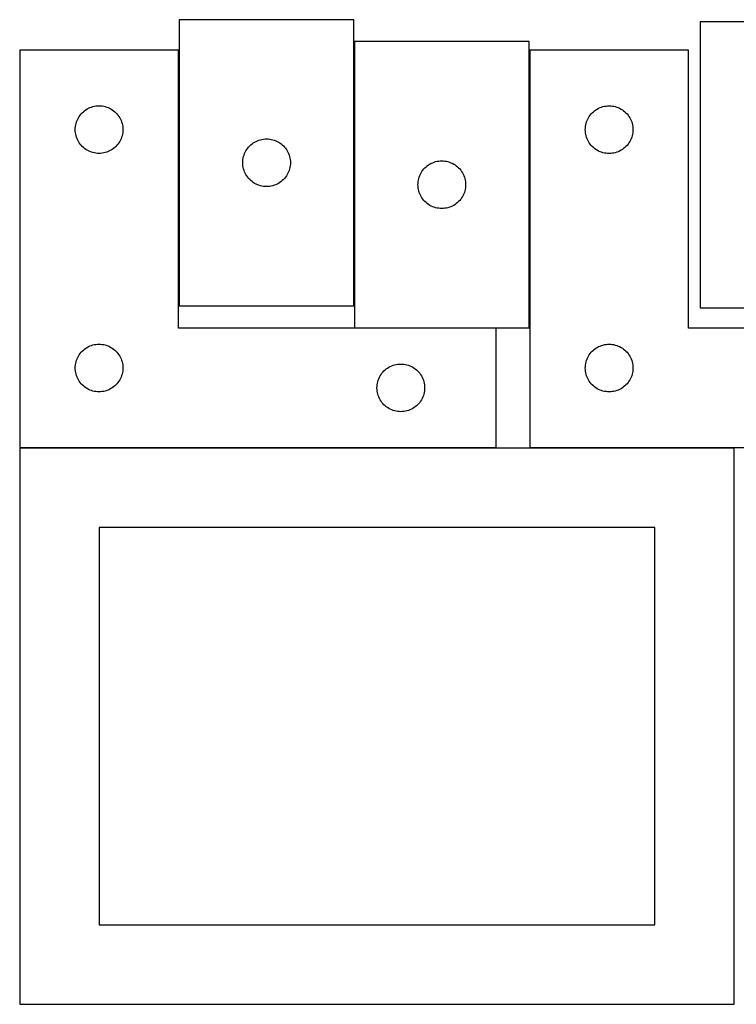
# Model space of a CAD drawing. Header units: millimetres. Extents: x 7 to 1243, y 7 to 2493.
# Tile 8 of 18: x 7 to 277, y 2122 to 2493. Entities that reach past the tile are written whole.
import ezdxf

# ---------------------------------------------------------------- set-up
doc = ezdxf.new("R2010")
doc.units = ezdxf.units.MM
doc.layers.add('COMMON', color=5, linetype='CONTINUOUS', true_color=0x0000ff)
doc.layers.add('CUT', color=7, linetype='CONTINUOUS', true_color=0x000000)

msp = doc.modelspace()

# ---------------------------------------------------------------- linework, layer by layer
at = {"layer": 'COMMON'}
for p, q in [((132.899931, 2385.470276), (132.899931, 2485.17565)), ((132.999931, 2377.075649), (186.520933, 2377.075649))]:
    msp.add_line(p, q, dxfattribs=at)
at = {"layer": 'CUT'}
for p, q in [((66.79993, 2493.470276), (66.79993, 2385.470276)), ((132.79993, 2493.470276), (66.79993, 2493.470276)), ((132.79993, 2385.470276), (132.79993, 2493.470276)), ((329.655648, 2492.702457), (263.655648, 2492.702457)), ((263.655648, 2492.702457), (263.655648, 2384.702457)), ((132.999931, 2485.17565), (132.999931, 2377.17565)), ((198.999931, 2485.17565), (132.999931, 2485.17565)), ((198.999931, 2377.17565), (198.999931, 2485.17565)), ((66.520933, 2481.975649), (6.520933, 2481.975649)), ((6.520933, 2481.975649), (6.520933, 2331.975649)), ((66.520933, 2376.975649), (66.520933, 2481.975649)), ((259.221372, 2481.956118), (199.221372, 2481.956118)), ((199.221372, 2481.956118), (199.221372, 2331.956118)), ((259.221372, 2376.956118), (259.221372, 2481.956118)), ((35.346197, 2460.898653), (35.932304, 2460.95638)), ((35.932304, 2460.95638), (36.520933, 2460.975649)), ((36.520933, 2460.975649), (37.109561, 2460.95638)), ((37.109561, 2460.95638), (37.695668, 2460.898653)), ((228.046636, 2460.879122), (228.632744, 2460.936848)), ((228.632744, 2460.936848), (229.221372, 2460.956118)), ((229.221372, 2460.956118), (229.81, 2460.936848)), ((229.81, 2460.936848), (230.396108, 2460.879122)), ((29.037706, 2456.975781), (29.380752, 2457.454502)), ((29.380752, 2457.454502), (29.754374, 2457.909762)), ((29.754374, 2457.909762), (30.156972, 2458.33961)), ((30.156972, 2458.33961), (30.58682, 2458.742208)), ((30.58682, 2458.742208), (31.04208, 2459.115829)), ((31.04208, 2459.115829), (31.5208, 2459.458876)), ((31.5208, 2459.458876), (32.020933, 2459.769878)), ((32.020933, 2459.769878), (32.540334, 2460.047504)), ((32.540334, 2460.047504), (33.076782, 2460.290565)), ((33.076782, 2460.290565), (33.627977, 2460.498021)), ((33.627977, 2460.498021), (34.191561, 2460.668982)), ((34.191561, 2460.668982), (34.76512, 2460.802717)), ((34.76512, 2460.802717), (35.346197, 2460.898653)), ((37.695668, 2460.898653), (38.276745, 2460.802717)), ((38.276745, 2460.802717), (38.850304, 2460.668982)), ((38.850304, 2460.668982), (39.413888, 2460.498021)), ((39.413888, 2460.498021), (39.965083, 2460.290565)), ((39.965083, 2460.290565), (40.501531, 2460.047504)), ((40.501531, 2460.047504), (41.020933, 2459.769878)), ((41.020933, 2459.769878), (41.521065, 2459.458876)), ((41.521065, 2459.458876), (41.999785, 2459.115829)), ((41.999785, 2459.115829), (42.455045, 2458.742208)), ((42.455045, 2458.742208), (42.884894, 2458.33961)), ((42.884894, 2458.33961), (43.287491, 2457.909762)), ((43.287491, 2457.909762), (43.661113, 2457.454502)), ((43.661113, 2457.454502), (44.004159, 2456.975781)), ((221.738145, 2456.95625), (222.081192, 2457.434971)), ((222.081192, 2457.434971), (222.454814, 2457.89023)), ((222.454814, 2457.89023), (222.857411, 2458.320079)), ((222.857411, 2458.320079), (223.28726, 2458.722676)), ((223.28726, 2458.722676), (223.742519, 2459.096298)), ((223.742519, 2459.096298), (224.22124, 2459.439345)), ((224.22124, 2459.439345), (224.721372, 2459.750347)), ((224.721372, 2459.750347), (225.240774, 2460.027973)), ((225.240774, 2460.027973), (225.777221, 2460.271034)), ((225.777221, 2460.271034), (226.328417, 2460.478489)), ((226.328417, 2460.478489), (226.892001, 2460.649451)), ((226.892001, 2460.649451), (227.465559, 2460.783186)), ((227.465559, 2460.783186), (228.046636, 2460.879122)), ((230.396108, 2460.879122), (230.977185, 2460.783186)), ((230.977185, 2460.783186), (231.550743, 2460.649451)), ((231.550743, 2460.649451), (232.114327, 2460.478489)), ((232.114327, 2460.478489), (232.665523, 2460.271034)), ((232.665523, 2460.271034), (233.20197, 2460.027973)), ((233.20197, 2460.027973), (233.721372, 2459.750347)), ((233.721372, 2459.750347), (234.221504, 2459.439345)), ((234.221504, 2459.439345), (234.700225, 2459.096298)), ((234.700225, 2459.096298), (235.155484, 2458.722676)), ((235.155484, 2458.722676), (235.585333, 2458.320079)), ((235.585333, 2458.320079), (235.98793, 2457.89023)), ((235.98793, 2457.89023), (236.361552, 2457.434971)), ((236.361552, 2457.434971), (236.704599, 2456.95625)), ((27.597929, 2453.150385), (27.693865, 2453.731462)), ((27.693865, 2453.731462), (27.8276, 2454.305021)), ((27.8276, 2454.305021), (27.998561, 2454.868605)), ((27.998561, 2454.868605), (28.206017, 2455.4198)), ((28.206017, 2455.4198), (28.449078, 2455.956248)), ((28.449078, 2455.956248), (28.726704, 2456.475649)), ((28.726704, 2456.475649), (29.037706, 2456.975781)), ((44.004159, 2456.975781), (44.315161, 2456.475649)), ((44.315161, 2456.475649), (44.592787, 2455.956248)), ((44.592787, 2455.956248), (44.835848, 2455.4198)), ((44.835848, 2455.4198), (45.043304, 2454.868605)), ((45.043304, 2454.868605), (45.214265, 2454.305021)), ((45.214265, 2454.305021), (45.348, 2453.731462)), ((45.348, 2453.731462), (45.443936, 2453.150385)), ((220.298368, 2453.130854), (220.394304, 2453.711931)), ((220.394304, 2453.711931), (220.52804, 2454.28549)), ((220.52804, 2454.28549), (220.699001, 2454.849073)), ((220.699001, 2454.849073), (220.906456, 2455.400269)), ((220.906456, 2455.400269), (221.149517, 2455.936716)), ((221.149517, 2455.936716), (221.427143, 2456.456118)), ((221.427143, 2456.456118), (221.738145, 2456.95625)), ((236.704599, 2456.95625), (237.015601, 2456.456118)), ((237.015601, 2456.456118), (237.293227, 2455.936716)), ((237.293227, 2455.936716), (237.536288, 2455.400269)), ((237.536288, 2455.400269), (237.743743, 2454.849073)), ((237.743743, 2454.849073), (237.914704, 2454.28549)), ((237.914704, 2454.28549), (238.04844, 2453.711931)), ((238.04844, 2453.711931), (238.144376, 2453.130854)), ((27.520933, 2451.975649), (27.540202, 2452.564278)), ((27.540202, 2451.387021), (27.520933, 2451.975649)), ((27.540202, 2452.564278), (27.597929, 2453.150385)), ((27.597929, 2450.800914), (27.540202, 2451.387021)), ((27.693865, 2450.219836), (27.597929, 2450.800914)), ((27.8276, 2449.646278), (27.693865, 2450.219836)), ((45.348, 2450.219836), (45.214265, 2449.646278)), ((45.443936, 2450.800914), (45.348, 2450.219836)), ((45.443936, 2453.150385), (45.501663, 2452.564278)), ((45.501663, 2451.387021), (45.443936, 2450.800914)), ((45.501663, 2452.564278), (45.520933, 2451.975649)), ((45.520933, 2451.975649), (45.501663, 2451.387021)), ((220.221372, 2451.956118), (220.240642, 2452.544746)), ((220.240642, 2451.36749), (220.221372, 2451.956118)), ((220.240642, 2452.544746), (220.298368, 2453.130854)), ((220.298368, 2450.781382), (220.240642, 2451.36749)), ((220.394304, 2450.200305), (220.298368, 2450.781382)), ((220.52804, 2449.626747), (220.394304, 2450.200305)), ((238.04844, 2450.200305), (237.914704, 2449.626747)), ((238.144376, 2450.781382), (238.04844, 2450.200305)), ((238.144376, 2453.130854), (238.202102, 2452.544746)), ((238.202102, 2451.36749), (238.144376, 2450.781382)), ((238.202102, 2452.544746), (238.221372, 2451.956118)), ((238.221372, 2451.956118), (238.202102, 2451.36749)), ((27.998561, 2449.082694), (27.8276, 2449.646278)), ((28.206017, 2448.531499), (27.998561, 2449.082694)), ((28.449078, 2447.995051), (28.206017, 2448.531499)), ((28.726704, 2447.475649), (28.449078, 2447.995051)), ((29.037706, 2446.975517), (28.726704, 2447.475649)), ((29.380752, 2446.496797), (29.037706, 2446.975517)), ((29.754374, 2446.041537), (29.380752, 2446.496797)), ((43.661113, 2446.496797), (43.287491, 2446.041537)), ((44.004159, 2446.975517), (43.661113, 2446.496797)), ((44.315161, 2447.475649), (44.004159, 2446.975517)), ((44.592787, 2447.995051), (44.315161, 2447.475649)), ((44.835848, 2448.531499), (44.592787, 2447.995051)), ((45.043304, 2449.082694), (44.835848, 2448.531499)), ((45.214265, 2449.646278), (45.043304, 2449.082694)), ((93.435969, 2445.834237), (93.865818, 2446.236834)), ((93.865818, 2446.236834), (94.321077, 2446.610456)), ((94.321077, 2446.610456), (94.799798, 2446.953503)), ((94.799798, 2446.953503), (95.29993, 2447.264505)), ((95.29993, 2447.264505), (95.819332, 2447.542131)), ((95.819332, 2447.542131), (96.355779, 2447.785192)), ((96.355779, 2447.785192), (96.906975, 2447.992647)), ((96.906975, 2447.992647), (97.470559, 2448.163609)), ((97.470559, 2448.163609), (98.044117, 2448.297344)), ((98.044117, 2448.297344), (98.625194, 2448.39328)), ((98.625194, 2448.39328), (99.211302, 2448.451006)), ((99.211302, 2448.451006), (99.79993, 2448.470276)), ((99.79993, 2448.470276), (100.388558, 2448.451006)), ((100.388558, 2448.451006), (100.974666, 2448.39328)), ((100.974666, 2448.39328), (101.555743, 2448.297344)), ((101.555743, 2448.297344), (102.129301, 2448.163609)), ((102.129301, 2448.163609), (102.692885, 2447.992647)), ((102.692885, 2447.992647), (103.244081, 2447.785192)), ((103.244081, 2447.785192), (103.780528, 2447.542131)), ((103.780528, 2447.542131), (104.29993, 2447.264505)), ((104.29993, 2447.264505), (104.800062, 2446.953503)), ((104.800062, 2446.953503), (105.278783, 2446.610456)), ((105.278783, 2446.610456), (105.734042, 2446.236834)), ((105.734042, 2446.236834), (106.163891, 2445.834237)), ((220.699001, 2449.063163), (220.52804, 2449.626747)), ((220.906456, 2448.511967), (220.699001, 2449.063163)), ((221.149517, 2447.97552), (220.906456, 2448.511967)), ((221.427143, 2447.456118), (221.149517, 2447.97552)), ((221.738145, 2446.955986), (221.427143, 2447.456118)), ((222.081192, 2446.477265), (221.738145, 2446.955986)), ((222.454814, 2446.022006), (222.081192, 2446.477265)), ((236.361552, 2446.477265), (235.98793, 2446.022006)), ((236.704599, 2446.955986), (236.361552, 2446.477265)), ((237.015601, 2447.456118), (236.704599, 2446.955986)), ((237.293227, 2447.97552), (237.015601, 2447.456118)), ((237.536288, 2448.511967), (237.293227, 2447.97552)), ((237.743743, 2449.063163), (237.536288, 2448.511967)), ((237.914704, 2449.626747), (237.743743, 2449.063163)), ((30.156972, 2445.611688), (29.754374, 2446.041537)), ((30.58682, 2445.209091), (30.156972, 2445.611688)), ((31.04208, 2444.835469), (30.58682, 2445.209091)), ((31.5208, 2444.492423), (31.04208, 2444.835469)), ((32.020933, 2444.181421), (31.5208, 2444.492423)), ((32.540334, 2443.903795), (32.020933, 2444.181421)), ((33.076782, 2443.660734), (32.540334, 2443.903795)), ((33.627977, 2443.453278), (33.076782, 2443.660734)), ((34.191561, 2443.282317), (33.627977, 2443.453278)), ((34.76512, 2443.148582), (34.191561, 2443.282317)), ((35.346197, 2443.052646), (34.76512, 2443.148582)), ((35.932304, 2442.994919), (35.346197, 2443.052646)), ((36.520933, 2442.975649), (35.932304, 2442.994919)), ((37.109561, 2442.994919), (36.520933, 2442.975649)), ((37.695668, 2443.052646), (37.109561, 2442.994919)), ((38.276745, 2443.148582), (37.695668, 2443.052646)), ((38.850304, 2443.282317), (38.276745, 2443.148582)), ((39.413888, 2443.453278), (38.850304, 2443.282317)), ((39.965083, 2443.660734), (39.413888, 2443.453278)), ((40.501531, 2443.903795), (39.965083, 2443.660734)), ((41.020933, 2444.181421), (40.501531, 2443.903795)), ((41.521065, 2444.492423), (41.020933, 2444.181421)), ((41.999785, 2444.835469), (41.521065, 2444.492423)), ((42.455045, 2445.209091), (41.999785, 2444.835469)), ((42.884894, 2445.611688), (42.455045, 2445.209091)), ((43.287491, 2446.041537), (42.884894, 2445.611688)), ((91.106598, 2441.799648), (91.277559, 2442.363231)), ((91.277559, 2442.363231), (91.485014, 2442.914427)), ((91.485014, 2442.914427), (91.728075, 2443.450874)), ((91.728075, 2443.450874), (92.005701, 2443.970276)), ((92.005701, 2443.970276), (92.316704, 2444.470408)), ((92.316704, 2444.470408), (92.65975, 2444.949129)), ((92.65975, 2444.949129), (93.033372, 2445.404389)), ((93.033372, 2445.404389), (93.435969, 2445.834237)), ((106.163891, 2445.834237), (106.566488, 2445.404389)), ((106.566488, 2445.404389), (106.94011, 2444.949129)), ((106.94011, 2444.949129), (107.283157, 2444.470408)), ((107.283157, 2444.470408), (107.594159, 2443.970276)), ((107.594159, 2443.970276), (107.871785, 2443.450874)), ((107.871785, 2443.450874), (108.114846, 2442.914427)), ((108.114846, 2442.914427), (108.322301, 2442.363231)), ((108.322301, 2442.363231), (108.493263, 2441.799648)), ((222.857411, 2445.592157), (222.454814, 2446.022006)), ((223.28726, 2445.18956), (222.857411, 2445.592157)), ((223.742519, 2444.815938), (223.28726, 2445.18956)), ((224.22124, 2444.472892), (223.742519, 2444.815938)), ((224.721372, 2444.16189), (224.22124, 2444.472892)), ((225.240774, 2443.884263), (224.721372, 2444.16189)), ((225.777221, 2443.641202), (225.240774, 2443.884263)), ((226.328417, 2443.433747), (225.777221, 2443.641202)), ((226.892001, 2443.262786), (226.328417, 2443.433747)), ((227.465559, 2443.129051), (226.892001, 2443.262786)), ((228.046636, 2443.033114), (227.465559, 2443.129051)), ((228.632744, 2442.975388), (228.046636, 2443.033114)), ((229.221372, 2442.956118), (228.632744, 2442.975388)), ((229.81, 2442.975388), (229.221372, 2442.956118)), ((230.396108, 2443.033114), (229.81, 2442.975388)), ((230.977185, 2443.129051), (230.396108, 2443.033114)), ((231.550743, 2443.262786), (230.977185, 2443.129051)), ((232.114327, 2443.433747), (231.550743, 2443.262786)), ((232.665523, 2443.641202), (232.114327, 2443.433747)), ((233.20197, 2443.884263), (232.665523, 2443.641202)), ((233.721372, 2444.16189), (233.20197, 2443.884263)), ((234.221504, 2444.472892), (233.721372, 2444.16189)), ((234.700225, 2444.815938), (234.221504, 2444.472892)), ((235.155484, 2445.18956), (234.700225, 2444.815938)), ((235.585333, 2445.592157), (235.155484, 2445.18956)), ((235.98793, 2446.022006), (235.585333, 2445.592157)), ((90.79993, 2439.470276), (90.8192, 2440.058904)), ((90.8192, 2438.881648), (90.79993, 2439.470276)), ((90.8192, 2440.058904), (90.876926, 2440.645012)), ((90.876926, 2438.29554), (90.8192, 2438.881648)), ((90.876926, 2440.645012), (90.972863, 2441.226089)), ((90.972863, 2441.226089), (91.106598, 2441.799648)), ((108.493263, 2441.799648), (108.626998, 2441.226089)), ((108.626998, 2441.226089), (108.722934, 2440.645012)), ((108.722934, 2440.645012), (108.78066, 2440.058904)), ((108.78066, 2438.881648), (108.722934, 2438.29554)), ((108.78066, 2440.058904), (108.79993, 2439.470276)), ((108.79993, 2439.470276), (108.78066, 2438.881648)), ((160.521078, 2438.31583), (160.999799, 2438.658877)), ((160.999799, 2438.658877), (161.499931, 2438.969879)), ((161.499931, 2438.969879), (162.019333, 2439.247505)), ((162.019333, 2439.247505), (162.55578, 2439.490566)), ((162.55578, 2439.490566), (163.106976, 2439.698022)), ((163.106976, 2439.698022), (163.67056, 2439.868983)), ((163.67056, 2439.868983), (164.244118, 2440.002718)), ((164.244118, 2440.002718), (164.825195, 2440.098654)), ((164.825195, 2440.098654), (165.411303, 2440.156381)), ((165.411303, 2440.156381), (165.999931, 2440.17565)), ((165.999931, 2440.17565), (166.588559, 2440.156381)), ((166.588559, 2440.156381), (167.174667, 2440.098654)), ((167.174667, 2440.098654), (167.755744, 2440.002718)), ((167.755744, 2440.002718), (168.329302, 2439.868983)), ((168.329302, 2439.868983), (168.892886, 2439.698022)), ((168.892886, 2439.698022), (169.444082, 2439.490566)), ((169.444082, 2439.490566), (169.980529, 2439.247505)), ((169.980529, 2439.247505), (170.499931, 2438.969879)), ((170.499931, 2438.969879), (171.000063, 2438.658877)), ((171.000063, 2438.658877), (171.478784, 2438.31583)), ((90.972863, 2437.714463), (90.876926, 2438.29554)), ((91.106598, 2437.140905), (90.972863, 2437.714463)), ((91.277559, 2436.577321), (91.106598, 2437.140905)), ((91.485014, 2436.026125), (91.277559, 2436.577321)), ((91.728075, 2435.489678), (91.485014, 2436.026125)), ((92.005701, 2434.970276), (91.728075, 2435.489678)), ((92.316704, 2434.470144), (92.005701, 2434.970276)), ((107.594159, 2434.970276), (107.283157, 2434.470144)), ((107.871785, 2435.489678), (107.594159, 2434.970276)), ((108.114846, 2436.026125), (107.871785, 2435.489678)), ((108.322301, 2436.577321), (108.114846, 2436.026125)), ((108.493263, 2437.140905), (108.322301, 2436.577321)), ((108.626998, 2437.714463), (108.493263, 2437.140905)), ((108.722934, 2438.29554), (108.626998, 2437.714463)), ((157.685015, 2434.619801), (157.928076, 2435.156249)), ((157.928076, 2435.156249), (158.205702, 2435.67565)), ((158.205702, 2435.67565), (158.516705, 2436.175782)), ((158.516705, 2436.175782), (158.859751, 2436.654503)), ((158.859751, 2436.654503), (159.233373, 2437.109763)), ((159.233373, 2437.109763), (159.63597, 2437.539611)), ((159.63597, 2437.539611), (160.065819, 2437.942209)), ((160.065819, 2437.942209), (160.521078, 2438.31583)), ((171.478784, 2438.31583), (171.934043, 2437.942209)), ((171.934043, 2437.942209), (172.363892, 2437.539611)), ((172.363892, 2437.539611), (172.766489, 2437.109763)), ((172.766489, 2437.109763), (173.140111, 2436.654503)), ((173.140111, 2436.654503), (173.483158, 2436.175782)), ((173.483158, 2436.175782), (173.79416, 2435.67565)), ((173.79416, 2435.67565), (174.071786, 2435.156249)), ((174.071786, 2435.156249), (174.314847, 2434.619801)), ((92.65975, 2433.991423), (92.316704, 2434.470144)), ((93.033372, 2433.536164), (92.65975, 2433.991423)), ((93.435969, 2433.106315), (93.033372, 2433.536164)), ((93.865818, 2432.703718), (93.435969, 2433.106315)), ((94.321077, 2432.330096), (93.865818, 2432.703718)), ((94.799798, 2431.98705), (94.321077, 2432.330096)), ((95.29993, 2431.676048), (94.799798, 2431.98705)), ((95.819332, 2431.398422), (95.29993, 2431.676048)), ((96.355779, 2431.15536), (95.819332, 2431.398422)), ((103.780528, 2431.398422), (103.244081, 2431.15536)), ((104.29993, 2431.676048), (103.780528, 2431.398422)), ((104.800062, 2431.98705), (104.29993, 2431.676048)), ((105.278783, 2432.330096), (104.800062, 2431.98705)), ((105.734042, 2432.703718), (105.278783, 2432.330096)), ((106.163891, 2433.106315), (105.734042, 2432.703718)), ((106.566488, 2433.536164), (106.163891, 2433.106315)), ((106.94011, 2433.991423), (106.566488, 2433.536164)), ((107.283157, 2434.470144), (106.94011, 2433.991423)), ((156.999931, 2431.17565), (157.019201, 2431.764279)), ((157.019201, 2431.764279), (157.076927, 2432.350386)), ((157.076927, 2432.350386), (157.172864, 2432.931463)), ((157.172864, 2432.931463), (157.306599, 2433.505022)), ((157.306599, 2433.505022), (157.47756, 2434.068606)), ((157.47756, 2434.068606), (157.685015, 2434.619801)), ((174.314847, 2434.619801), (174.522302, 2434.068606)), ((174.522302, 2434.068606), (174.693264, 2433.505022)), ((174.693264, 2433.505022), (174.826999, 2432.931463)), ((174.826999, 2432.931463), (174.922935, 2432.350386)), ((174.922935, 2432.350386), (174.980661, 2431.764279)), ((174.980661, 2431.764279), (174.999931, 2431.17565)), ((96.906975, 2430.947905), (96.355779, 2431.15536)), ((97.470559, 2430.776944), (96.906975, 2430.947905)), ((98.044117, 2430.643209), (97.470559, 2430.776944)), ((98.625194, 2430.547272), (98.044117, 2430.643209)), ((99.211302, 2430.489546), (98.625194, 2430.547272)), ((99.79993, 2430.470276), (99.211302, 2430.489546)), ((100.388558, 2430.489546), (99.79993, 2430.470276)), ((100.974666, 2430.547272), (100.388558, 2430.489546)), ((101.555743, 2430.643209), (100.974666, 2430.547272)), ((102.129301, 2430.776944), (101.555743, 2430.643209)), ((102.692885, 2430.947905), (102.129301, 2430.776944)), ((103.244081, 2431.15536), (102.692885, 2430.947905)), ((157.019201, 2430.587022), (156.999931, 2431.17565)), ((157.076927, 2430.000915), (157.019201, 2430.587022)), ((157.172864, 2429.419837), (157.076927, 2430.000915)), ((157.306599, 2428.846279), (157.172864, 2429.419837)), ((157.47756, 2428.282695), (157.306599, 2428.846279)), ((157.685015, 2427.7315), (157.47756, 2428.282695)), ((157.928076, 2427.195052), (157.685015, 2427.7315)), ((174.314847, 2427.7315), (174.071786, 2427.195052)), ((174.522302, 2428.282695), (174.314847, 2427.7315)), ((174.693264, 2428.846279), (174.522302, 2428.282695)), ((174.826999, 2429.419837), (174.693264, 2428.846279)), ((174.922935, 2430.000915), (174.826999, 2429.419837)), ((174.980661, 2430.587022), (174.922935, 2430.000915)), ((174.999931, 2431.17565), (174.980661, 2430.587022)), ((158.205702, 2426.67565), (157.928076, 2427.195052)), ((158.516705, 2426.175518), (158.205702, 2426.67565)), ((158.859751, 2425.696798), (158.516705, 2426.175518)), ((159.233373, 2425.241538), (158.859751, 2425.696798)), ((159.63597, 2424.811689), (159.233373, 2425.241538)), ((160.065819, 2424.409092), (159.63597, 2424.811689)), ((160.521078, 2424.03547), (160.065819, 2424.409092)), ((160.999799, 2423.692424), (160.521078, 2424.03547)), ((171.478784, 2424.03547), (171.000063, 2423.692424)), ((171.934043, 2424.409092), (171.478784, 2424.03547)), ((172.363892, 2424.811689), (171.934043, 2424.409092)), ((172.766489, 2425.241538), (172.363892, 2424.811689)), ((173.140111, 2425.696798), (172.766489, 2425.241538)), ((173.483158, 2426.175518), (173.140111, 2425.696798)), ((173.79416, 2426.67565), (173.483158, 2426.175518)), ((174.071786, 2427.195052), (173.79416, 2426.67565)), ((161.499931, 2423.381422), (160.999799, 2423.692424)), ((162.019333, 2423.103796), (161.499931, 2423.381422)), ((162.55578, 2422.860735), (162.019333, 2423.103796)), ((163.106976, 2422.653279), (162.55578, 2422.860735)), ((163.67056, 2422.482318), (163.106976, 2422.653279)), ((164.244118, 2422.348583), (163.67056, 2422.482318)), ((164.825195, 2422.252647), (164.244118, 2422.348583)), ((165.411303, 2422.19492), (164.825195, 2422.252647)), ((165.999931, 2422.17565), (165.411303, 2422.19492)), ((166.588559, 2422.19492), (165.999931, 2422.17565)), ((167.174667, 2422.252647), (166.588559, 2422.19492)), ((167.755744, 2422.348583), (167.174667, 2422.252647)), ((168.329302, 2422.482318), (167.755744, 2422.348583)), ((168.892886, 2422.653279), (168.329302, 2422.482318)), ((169.444082, 2422.860735), (168.892886, 2422.653279)), ((169.980529, 2423.103796), (169.444082, 2422.860735)), ((170.499931, 2423.381422), (169.980529, 2423.103796)), ((171.000063, 2423.692424), (170.499931, 2423.381422)), ((66.79993, 2385.470276), (132.79993, 2385.470276)), ((263.655648, 2384.702457), (329.655648, 2384.702457)), ((186.520933, 2376.975649), (66.520933, 2376.975649)), ((132.999931, 2377.17565), (198.999931, 2377.17565)), ((186.520933, 2331.975649), (186.520933, 2376.975649)), ((379.221372, 2376.956118), (259.221372, 2376.956118)), ((29.754374, 2367.909762), (30.156972, 2368.33961)), ((30.156972, 2368.33961), (30.58682, 2368.742208)), ((30.58682, 2368.742208), (31.04208, 2369.115829)), ((31.04208, 2369.115829), (31.5208, 2369.458876)), ((31.5208, 2369.458876), (32.020933, 2369.769878)), ((32.020933, 2369.769878), (32.540334, 2370.047504)), ((32.540334, 2370.047504), (33.076782, 2370.290565)), ((33.076782, 2370.290565), (33.627977, 2370.498021)), ((33.627977, 2370.498021), (34.191561, 2370.668982)), ((34.191561, 2370.668982), (34.76512, 2370.802717)), ((34.76512, 2370.802717), (35.346197, 2370.898653)), ((35.346197, 2370.898653), (35.932304, 2370.95638)), ((35.932304, 2370.95638), (36.520933, 2370.975649)), ((36.520933, 2370.975649), (37.109561, 2370.95638)), ((37.109561, 2370.95638), (37.695668, 2370.898653)), ((37.695668, 2370.898653), (38.276745, 2370.802717)), ((38.276745, 2370.802717), (38.850304, 2370.668982)), ((38.850304, 2370.668982), (39.413888, 2370.498021)), ((39.413888, 2370.498021), (39.965083, 2370.290565)), ((39.965083, 2370.290565), (40.501531, 2370.047504)), ((40.501531, 2370.047504), (41.020933, 2369.769878)), ((41.020933, 2369.769878), (41.521065, 2369.458876)), ((41.521065, 2369.458876), (41.999785, 2369.115829)), ((41.999785, 2369.115829), (42.455045, 2368.742208)), ((42.455045, 2368.742208), (42.884894, 2368.33961)), ((42.884894, 2368.33961), (43.287491, 2367.909762)), ((222.454814, 2367.89023), (222.857411, 2368.320079)), ((222.857411, 2368.320079), (223.28726, 2368.722676)), ((223.28726, 2368.722676), (223.742519, 2369.096298)), ((223.742519, 2369.096298), (224.22124, 2369.439345)), ((224.22124, 2369.439345), (224.721372, 2369.750347)), ((224.721372, 2369.750347), (225.240774, 2370.027973)), ((225.240774, 2370.027973), (225.777221, 2370.271034)), ((225.777221, 2370.271034), (226.328417, 2370.478489)), ((226.328417, 2370.478489), (226.892001, 2370.649451)), ((226.892001, 2370.649451), (227.465559, 2370.783186)), ((227.465559, 2370.783186), (228.046636, 2370.879122)), ((228.046636, 2370.879122), (228.632744, 2370.936848)), ((228.632744, 2370.936848), (229.221372, 2370.956118)), ((229.221372, 2370.956118), (229.81, 2370.936848)), ((229.81, 2370.936848), (230.396108, 2370.879122)), ((230.396108, 2370.879122), (230.977185, 2370.783186)), ((230.977185, 2370.783186), (231.550743, 2370.649451)), ((231.550743, 2370.649451), (232.114327, 2370.478489)), ((232.114327, 2370.478489), (232.665523, 2370.271034)), ((232.665523, 2370.271034), (233.20197, 2370.027973)), ((233.20197, 2370.027973), (233.721372, 2369.750347)), ((233.721372, 2369.750347), (234.221504, 2369.439345)), ((234.221504, 2369.439345), (234.700225, 2369.096298)), ((234.700225, 2369.096298), (235.155484, 2368.722676)), ((235.155484, 2368.722676), (235.585333, 2368.320079)), ((235.585333, 2368.320079), (235.98793, 2367.89023)), ((27.693865, 2363.731462), (27.8276, 2364.305021)), ((27.8276, 2364.305021), (27.998561, 2364.868605)), ((27.998561, 2364.868605), (28.206017, 2365.4198)), ((28.206017, 2365.4198), (28.449078, 2365.956248)), ((28.449078, 2365.956248), (28.726704, 2366.475649)), ((28.726704, 2366.475649), (29.037706, 2366.975781)), ((29.037706, 2366.975781), (29.380752, 2367.454502)), ((29.380752, 2367.454502), (29.754374, 2367.909762)), ((43.287491, 2367.909762), (43.661113, 2367.454502)), ((43.661113, 2367.454502), (44.004159, 2366.975781)), ((44.004159, 2366.975781), (44.315161, 2366.475649)), ((44.315161, 2366.475649), (44.592787, 2365.956248)), ((44.592787, 2365.956248), (44.835848, 2365.4198)), ((44.835848, 2365.4198), (45.043304, 2364.868605)), ((45.043304, 2364.868605), (45.214265, 2364.305021)), ((45.214265, 2364.305021), (45.348, 2363.731462)), ((220.394304, 2363.711931), (220.52804, 2364.28549)), ((220.52804, 2364.28549), (220.699001, 2364.849073)), ((220.699001, 2364.849073), (220.906456, 2365.400269)), ((220.906456, 2365.400269), (221.149517, 2365.936716)), ((221.149517, 2365.936716), (221.427143, 2366.456118)), ((221.427143, 2366.456118), (221.738145, 2366.95625)), ((221.738145, 2366.95625), (222.081192, 2367.434971)), ((222.081192, 2367.434971), (222.454814, 2367.89023)), ((235.98793, 2367.89023), (236.361552, 2367.434971)), ((236.361552, 2367.434971), (236.704599, 2366.95625)), ((236.704599, 2366.95625), (237.015601, 2366.456118)), ((237.015601, 2366.456118), (237.293227, 2365.936716)), ((237.293227, 2365.936716), (237.536288, 2365.400269)), ((237.536288, 2365.400269), (237.743743, 2364.849073)), ((237.743743, 2364.849073), (237.914704, 2364.28549)), ((237.914704, 2364.28549), (238.04844, 2363.711931)), ((27.520933, 2361.975649), (27.540202, 2362.564278)), ((27.540202, 2361.387021), (27.520933, 2361.975649)), ((27.540202, 2362.564278), (27.597929, 2363.150385)), ((27.597929, 2360.800914), (27.540202, 2361.387021)), ((27.597929, 2363.150385), (27.693865, 2363.731462)), ((27.693865, 2360.219836), (27.597929, 2360.800914)), ((45.348, 2363.731462), (45.443936, 2363.150385)), ((45.443936, 2360.800914), (45.348, 2360.219836)), ((45.443936, 2363.150385), (45.501663, 2362.564278)), ((45.501663, 2361.387021), (45.443936, 2360.800914)), ((45.501663, 2362.564278), (45.520933, 2361.975649)), ((45.520933, 2361.975649), (45.501663, 2361.387021)), ((143.754374, 2360.409762), (144.156972, 2360.83961)), ((144.156972, 2360.83961), (144.58682, 2361.242208)), ((144.58682, 2361.242208), (145.04208, 2361.615829)), ((145.04208, 2361.615829), (145.5208, 2361.958876)), ((145.5208, 2361.958876), (146.020933, 2362.269878)), ((146.020933, 2362.269878), (146.540334, 2362.547504)), ((146.540334, 2362.547504), (147.076782, 2362.790565)), ((147.076782, 2362.790565), (147.627977, 2362.998021)), ((147.627977, 2362.998021), (148.191561, 2363.168982)), ((148.191561, 2363.168982), (148.76512, 2363.302717)), ((148.76512, 2363.302717), (149.346197, 2363.398653)), ((149.346197, 2363.398653), (149.932304, 2363.45638)), ((149.932304, 2363.45638), (150.520933, 2363.475649)), ((150.520933, 2363.475649), (151.109561, 2363.45638)), ((151.109561, 2363.45638), (151.695668, 2363.398653)), ((151.695668, 2363.398653), (152.276745, 2363.302717)), ((152.276745, 2363.302717), (152.850304, 2363.168982)), ((152.850304, 2363.168982), (153.413888, 2362.998021)), ((153.413888, 2362.998021), (153.965083, 2362.790565)), ((153.965083, 2362.790565), (154.501531, 2362.547504)), ((154.501531, 2362.547504), (155.020933, 2362.269878)), ((155.020933, 2362.269878), (155.521065, 2361.958876)), ((155.521065, 2361.958876), (155.999785, 2361.615829)), ((155.999785, 2361.615829), (156.455045, 2361.242208)), ((156.455045, 2361.242208), (156.884894, 2360.83961)), ((156.884894, 2360.83961), (157.287491, 2360.409762)), ((220.221372, 2361.956118), (220.240642, 2362.544746)), ((220.240642, 2361.36749), (220.221372, 2361.956118)), ((220.240642, 2362.544746), (220.298368, 2363.130854)), ((220.298368, 2360.781382), (220.240642, 2361.36749)), ((220.298368, 2363.130854), (220.394304, 2363.711931)), ((220.394304, 2360.200305), (220.298368, 2360.781382)), ((238.04844, 2363.711931), (238.144376, 2363.130854)), ((238.144376, 2360.781382), (238.04844, 2360.200305)), ((238.144376, 2363.130854), (238.202102, 2362.544746)), ((238.202102, 2361.36749), (238.144376, 2360.781382)), ((238.202102, 2362.544746), (238.221372, 2361.956118)), ((238.221372, 2361.956118), (238.202102, 2361.36749)), ((27.8276, 2359.646278), (27.693865, 2360.219836)), ((27.998561, 2359.082694), (27.8276, 2359.646278)), ((28.206017, 2358.531499), (27.998561, 2359.082694)), ((28.449078, 2357.995051), (28.206017, 2358.531499)), ((28.726704, 2357.475649), (28.449078, 2357.995051)), ((29.037706, 2356.975517), (28.726704, 2357.475649)), ((29.380752, 2356.496797), (29.037706, 2356.975517)), ((44.004159, 2356.975517), (43.661113, 2356.496797)), ((44.315161, 2357.475649), (44.004159, 2356.975517)), ((44.592787, 2357.995051), (44.315161, 2357.475649)), ((44.835848, 2358.531499), (44.592787, 2357.995051)), ((45.043304, 2359.082694), (44.835848, 2358.531499)), ((45.214265, 2359.646278), (45.043304, 2359.082694)), ((45.348, 2360.219836), (45.214265, 2359.646278)), ((141.8276, 2356.805021), (141.998561, 2357.368605)), ((141.998561, 2357.368605), (142.206017, 2357.9198)), ((142.206017, 2357.9198), (142.449078, 2358.456248)), ((142.449078, 2358.456248), (142.726704, 2358.975649)), ((142.726704, 2358.975649), (143.037706, 2359.475781)), ((143.037706, 2359.475781), (143.380752, 2359.954502)), ((143.380752, 2359.954502), (143.754374, 2360.409762)), ((157.287491, 2360.409762), (157.661113, 2359.954502)), ((157.661113, 2359.954502), (158.004159, 2359.475781)), ((158.004159, 2359.475781), (158.315161, 2358.975649)), ((158.315161, 2358.975649), (158.592787, 2358.456248)), ((158.592787, 2358.456248), (158.835848, 2357.9198)), ((158.835848, 2357.9198), (159.043304, 2357.368605)), ((159.043304, 2357.368605), (159.214265, 2356.805021)), ((220.52804, 2359.626747), (220.394304, 2360.200305)), ((220.699001, 2359.063163), (220.52804, 2359.626747)), ((220.906456, 2358.511967), (220.699001, 2359.063163)), ((221.149517, 2357.97552), (220.906456, 2358.511967)), ((221.427143, 2357.456118), (221.149517, 2357.97552)), ((221.738145, 2356.955986), (221.427143, 2357.456118)), ((222.081192, 2356.477265), (221.738145, 2356.955986)), ((236.704599, 2356.955986), (236.361552, 2356.477265)), ((237.015601, 2357.456118), (236.704599, 2356.955986)), ((237.293227, 2357.97552), (237.015601, 2357.456118)), ((237.536288, 2358.511967), (237.293227, 2357.97552)), ((237.743743, 2359.063163), (237.536288, 2358.511967)), ((237.914704, 2359.626747), (237.743743, 2359.063163)), ((238.04844, 2360.200305), (237.914704, 2359.626747)), ((29.754374, 2356.041537), (29.380752, 2356.496797)), ((30.156972, 2355.611688), (29.754374, 2356.041537)), ((30.58682, 2355.209091), (30.156972, 2355.611688)), ((31.04208, 2354.835469), (30.58682, 2355.209091)), ((31.5208, 2354.492423), (31.04208, 2354.835469)), ((32.020933, 2354.181421), (31.5208, 2354.492423)), ((32.540334, 2353.903795), (32.020933, 2354.181421)), ((33.076782, 2353.660734), (32.540334, 2353.903795)), ((33.627977, 2353.453278), (33.076782, 2353.660734)), ((34.191561, 2353.282317), (33.627977, 2353.453278)), ((34.76512, 2353.148582), (34.191561, 2353.282317)), ((35.346197, 2353.052646), (34.76512, 2353.148582)), ((38.276745, 2353.148582), (37.695668, 2353.052646)), ((38.850304, 2353.282317), (38.276745, 2353.148582)), ((39.413888, 2353.453278), (38.850304, 2353.282317)), ((39.965083, 2353.660734), (39.413888, 2353.453278)), ((40.501531, 2353.903795), (39.965083, 2353.660734)), ((41.020933, 2354.181421), (40.501531, 2353.903795)), ((41.521065, 2354.492423), (41.020933, 2354.181421)), ((41.999785, 2354.835469), (41.521065, 2354.492423)), ((42.455045, 2355.209091), (41.999785, 2354.835469)), ((42.884894, 2355.611688), (42.455045, 2355.209091)), ((43.287491, 2356.041537), (42.884894, 2355.611688)), ((43.661113, 2356.496797), (43.287491, 2356.041537)), ((141.520933, 2354.475649), (141.540202, 2355.064278)), ((141.540202, 2353.887021), (141.520933, 2354.475649)), ((141.540202, 2355.064278), (141.597929, 2355.650385)), ((141.597929, 2353.300914), (141.540202, 2353.887021)), ((141.597929, 2355.650385), (141.693865, 2356.231462)), ((141.693865, 2352.719836), (141.597929, 2353.300914)), ((141.693865, 2356.231462), (141.8276, 2356.805021)), ((159.214265, 2356.805021), (159.348, 2356.231462)), ((159.348, 2356.231462), (159.443936, 2355.650385)), ((159.443936, 2353.300914), (159.348, 2352.719836)), ((159.443936, 2355.650385), (159.501663, 2355.064278)), ((159.501663, 2353.887021), (159.443936, 2353.300914)), ((159.501663, 2355.064278), (159.520933, 2354.475649)), ((159.520933, 2354.475649), (159.501663, 2353.887021)), ((222.454814, 2356.022006), (222.081192, 2356.477265)), ((222.857411, 2355.592157), (222.454814, 2356.022006)), ((223.28726, 2355.18956), (222.857411, 2355.592157)), ((223.742519, 2354.815938), (223.28726, 2355.18956)), ((224.22124, 2354.472892), (223.742519, 2354.815938)), ((224.721372, 2354.16189), (224.22124, 2354.472892)), ((225.240774, 2353.884263), (224.721372, 2354.16189)), ((225.777221, 2353.641202), (225.240774, 2353.884263)), ((226.328417, 2353.433747), (225.777221, 2353.641202)), ((226.892001, 2353.262786), (226.328417, 2353.433747)), ((227.465559, 2353.129051), (226.892001, 2353.262786)), ((228.046636, 2353.033114), (227.465559, 2353.129051)), ((230.977185, 2353.129051), (230.396108, 2353.033114)), ((231.550743, 2353.262786), (230.977185, 2353.129051)), ((232.114327, 2353.433747), (231.550743, 2353.262786)), ((232.665523, 2353.641202), (232.114327, 2353.433747)), ((233.20197, 2353.884263), (232.665523, 2353.641202)), ((233.721372, 2354.16189), (233.20197, 2353.884263)), ((234.221504, 2354.472892), (233.721372, 2354.16189)), ((234.700225, 2354.815938), (234.221504, 2354.472892)), ((235.155484, 2355.18956), (234.700225, 2354.815938)), ((235.585333, 2355.592157), (235.155484, 2355.18956)), ((235.98793, 2356.022006), (235.585333, 2355.592157)), ((236.361552, 2356.477265), (235.98793, 2356.022006)), ((35.932304, 2352.994919), (35.346197, 2353.052646)), ((36.520933, 2352.975649), (35.932304, 2352.994919)), ((37.109561, 2352.994919), (36.520933, 2352.975649)), ((37.695668, 2353.052646), (37.109561, 2352.994919)), ((141.8276, 2352.146278), (141.693865, 2352.719836)), ((141.998561, 2351.582694), (141.8276, 2352.146278)), ((142.206017, 2351.031499), (141.998561, 2351.582694)), ((142.449078, 2350.495051), (142.206017, 2351.031499)), ((142.726704, 2349.975649), (142.449078, 2350.495051)), ((143.037706, 2349.475517), (142.726704, 2349.975649)), ((143.380752, 2348.996797), (143.037706, 2349.475517)), ((158.004159, 2349.475517), (157.661113, 2348.996797)), ((158.315161, 2349.975649), (158.004159, 2349.475517)), ((158.592787, 2350.495051), (158.315161, 2349.975649)), ((158.835848, 2351.031499), (158.592787, 2350.495051)), ((159.043304, 2351.582694), (158.835848, 2351.031499)), ((159.214265, 2352.146278), (159.043304, 2351.582694)), ((159.348, 2352.719836), (159.214265, 2352.146278)), ((228.632744, 2352.975388), (228.046636, 2353.033114)), ((229.221372, 2352.956118), (228.632744, 2352.975388)), ((229.81, 2352.975388), (229.221372, 2352.956118)), ((230.396108, 2353.033114), (229.81, 2352.975388)), ((143.754374, 2348.541537), (143.380752, 2348.996797)), ((144.156972, 2348.111688), (143.754374, 2348.541537)), ((144.58682, 2347.709091), (144.156972, 2348.111688)), ((145.04208, 2347.335469), (144.58682, 2347.709091)), ((145.5208, 2346.992423), (145.04208, 2347.335469)), ((146.020933, 2346.681421), (145.5208, 2346.992423)), ((146.540334, 2346.403795), (146.020933, 2346.681421)), ((147.076782, 2346.160734), (146.540334, 2346.403795)), ((147.627977, 2345.953278), (147.076782, 2346.160734)), ((148.191561, 2345.782317), (147.627977, 2345.953278)), ((148.76512, 2345.648582), (148.191561, 2345.782317)), ((152.850304, 2345.782317), (152.276745, 2345.648582)), ((153.413888, 2345.953278), (152.850304, 2345.782317)), ((153.965083, 2346.160734), (153.413888, 2345.953278)), ((154.501531, 2346.403795), (153.965083, 2346.160734)), ((155.020933, 2346.681421), (154.501531, 2346.403795)), ((155.521065, 2346.992423), (155.020933, 2346.681421)), ((155.999785, 2347.335469), (155.521065, 2346.992423)), ((156.455045, 2347.709091), (155.999785, 2347.335469)), ((156.884894, 2348.111688), (156.455045, 2347.709091)), ((157.287491, 2348.541537), (156.884894, 2348.111688)), ((157.661113, 2348.996797), (157.287491, 2348.541537)), ((149.346197, 2345.552646), (148.76512, 2345.648582)), ((149.932304, 2345.494919), (149.346197, 2345.552646)), ((150.520933, 2345.475649), (149.932304, 2345.494919)), ((151.109561, 2345.494919), (150.520933, 2345.475649)), ((151.695668, 2345.552646), (151.109561, 2345.494919)), ((152.276745, 2345.648582), (151.695668, 2345.552646)), ((6.520933, 2331.975649), (186.520933, 2331.975649)), ((276.520933, 2331.730531), (6.520933, 2331.730531)), ((6.520933, 2331.730531), (6.520933, 2121.730531)), ((199.221372, 2331.956118), (379.221372, 2331.956118)), ((276.520933, 2121.730531), (276.520933, 2331.730531)), ((246.520933, 2301.730531), (36.520933, 2301.730531)), ((36.520933, 2301.730531), (36.520933, 2151.730531)), ((246.520933, 2151.730531), (246.520933, 2301.730531)), ((36.520933, 2151.730531), (246.520933, 2151.730531)), ((6.520933, 2121.730531), (276.520933, 2121.730531))]:
    msp.add_line(p, q, dxfattribs=at)

doc.saveas('drawing.dxf')
